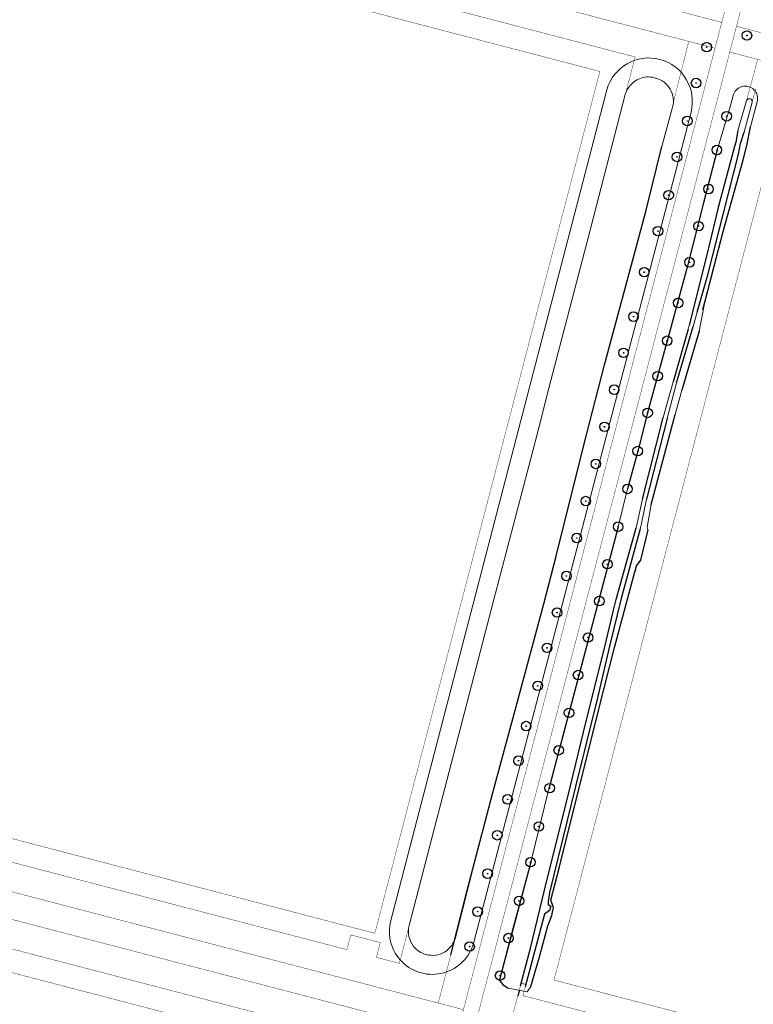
# Model space of a CAD drawing. Header units: metres. Extents: x 102000 to 105000, y 414600 to 420766.
# Tile 126 of 256: x 103334 to 103526, y 418912 to 419170. Entities that reach past the tile are written whole.
import ezdxf

# ---------------------------------------------------------------- set-up
doc = ezdxf.new("R2010")
doc.units = ezdxf.units.M
doc.layers.get('0').update_dxf_attribs({"color": 8})
for name, color, linetype, lineweight in [('00-Ontwerp DKIV', 8, 'Continuous', 0), ('N-RO-WH-WATERLIJN', 150, 'Continuous', 18), ('N-WE-GW-TALUDLIJN-G', 90, 'Continuous', 18)]:
    doc.layers.add(name, color=color, linetype=linetype, lineweight=lineweight)

msp = doc.modelspace()

# ---------------------------------------------------------------- hatches: boundary and pattern name
at = {"ltscale": 0.1}
h = msp.add_hatch(color=256, dxfattribs=at)
edge = h.paths.add_edge_path()
edge.add_arc((103524.766, 419165.67), 0.075, 0, 360)
h = msp.add_hatch(color=256, dxfattribs=at)
edge = h.paths.add_edge_path()
edge.add_arc((103514.213, 419162.606), 0.075, 0, 360)
h = msp.add_hatch(color=256, dxfattribs=at)
edge = h.paths.add_edge_path()
edge.add_arc((103511.439, 419153.211), 0.075, 0, 360)
h = msp.add_hatch(color=256, dxfattribs=at)
edge = h.paths.add_edge_path()
edge.add_arc((103509.151, 419143.272), 0.075, 0, 360)
h = msp.add_hatch(color=256, dxfattribs=at)
edge = h.paths.add_edge_path()
edge.add_arc((103519.455, 419144.499), 0.075, 0, 360)
h = msp.add_hatch(color=256, dxfattribs=at)
edge = h.paths.add_edge_path()
edge.add_arc((103516.898, 419135.668), 0.075, 0, 360)
h = msp.add_hatch(color=256, dxfattribs=at)
edge = h.paths.add_edge_path()
edge.add_arc((103506.433, 419133.843), 0.075, 0, 360)
h = msp.add_hatch(color=256, dxfattribs=at)
edge = h.paths.add_edge_path()
edge.add_arc((103514.712, 419125.439), 0.075, 0, 360)
h = msp.add_hatch(color=256, dxfattribs=at)
edge = h.paths.add_edge_path()
edge.add_arc((103504.245, 419123.803), 0.075, 0, 360)
h = msp.add_hatch(color=256, dxfattribs=at)
edge = h.paths.add_edge_path()
edge.add_arc((103501.464, 419114.396), 0.075, 0, 360)
h = msp.add_hatch(color=256, dxfattribs=at)
edge = h.paths.add_edge_path()
edge.add_arc((103512.095, 419115.705), 0.075, 0, 360)
h = msp.add_hatch(color=256, dxfattribs=at)
edge = h.paths.add_edge_path()
edge.add_arc((103509.724, 419106.215), 0.075, 0, 360)
h = msp.add_hatch(color=256, dxfattribs=at)
edge = h.paths.add_edge_path()
edge.add_arc((103497.845, 419103.64), 0.075, 0, 360)
h = msp.add_hatch(color=256, dxfattribs=at)
edge = h.paths.add_edge_path()
edge.add_arc((103506.733, 419095.553), 0.075, 0, 360)
h = msp.add_hatch(color=256, dxfattribs=at)
edge = h.paths.add_edge_path()
edge.add_arc((103495.047, 419091.97), 0.075, 0, 360)
h = msp.add_hatch(color=256, dxfattribs=at)
edge = h.paths.add_edge_path()
edge.add_arc((103503.871, 419085.655), 0.075, 0, 360)
h = msp.add_hatch(color=256, dxfattribs=at)
edge = h.paths.add_edge_path()
edge.add_arc((103492.431, 419082.48), 0.075, 0, 360)
h = msp.add_hatch(color=256, dxfattribs=at)
edge = h.paths.add_edge_path()
edge.add_arc((103501.369, 419076.376), 0.075, 0, 360)
h = msp.add_hatch(color=256, dxfattribs=at)
edge = h.paths.add_edge_path()
edge.add_arc((103489.977, 419072.827), 0.075, 0, 360)
h = msp.add_hatch(color=256, dxfattribs=at)
edge = h.paths.add_edge_path()
edge.add_arc((103498.744, 419066.729), 0.075, 0, 360)
h = msp.add_hatch(color=256, dxfattribs=at)
edge = h.paths.add_edge_path()
edge.add_arc((103487.442, 419063.093), 0.075, 0, 360)
h = msp.add_hatch(color=256, dxfattribs=at)
edge = h.paths.add_edge_path()
edge.add_arc((103496.142, 419056.732), 0.075, 0, 360)
h = msp.add_hatch(color=256, dxfattribs=at)
edge = h.paths.add_edge_path()
edge.add_arc((103485.153, 419053.358), 0.075, 0, 360)
h = msp.add_hatch(color=256, dxfattribs=at)
edge = h.paths.add_edge_path()
edge.add_arc((103482.536, 419043.623), 0.075, 0, 360)
h = msp.add_hatch(color=256, dxfattribs=at)
edge = h.paths.add_edge_path()
edge.add_arc((103491.009, 419036.906), 0.075, 0, 360)
h = msp.add_hatch(color=256, dxfattribs=at)
edge = h.paths.add_edge_path()
edge.add_arc((103480.164, 419033.951), 0.075, 0, 360)
h = msp.add_hatch(color=256, dxfattribs=at)
edge = h.paths.add_edge_path()
edge.add_arc((103488.208, 419027.065), 0.075, 0, 360)
h = msp.add_hatch(color=256, dxfattribs=at)
edge = h.paths.add_edge_path()
edge.add_arc((103477.466, 419023.97), 0.075, 0, 360)
h = msp.add_hatch(color=256, dxfattribs=at)
edge = h.paths.add_edge_path()
edge.add_arc((103486.082, 419017.412), 0.075, 0, 360)
h = msp.add_hatch(color=256, dxfattribs=at)
edge = h.paths.add_edge_path()
edge.add_arc((103475.012, 419014.399), 0.075, 0, 360)
h = msp.add_hatch(color=256, dxfattribs=at)
edge = h.paths.add_edge_path()
edge.add_arc((103483.138, 419007.841), 0.075, 0, 360)
h = msp.add_hatch(color=256, dxfattribs=at)
edge = h.paths.add_edge_path()
edge.add_arc((103472.396, 419005.155), 0.075, 0, 360)
h = msp.add_hatch(color=256, dxfattribs=at)
edge = h.paths.add_edge_path()
edge.add_arc((103480.52, 418998.009), 0.075, 0, 360)
h = msp.add_hatch(color=256, dxfattribs=at)
edge = h.paths.add_edge_path()
edge.add_arc((103469.948, 418995.169), 0.075, 0, 360)
h = msp.add_hatch(color=256, dxfattribs=at)
edge = h.paths.add_edge_path()
edge.add_arc((103478.149, 418988.111), 0.075, 0, 360)
h = msp.add_hatch(color=256, dxfattribs=at)
edge = h.paths.add_edge_path()
edge.add_arc((103466.905, 418984.634), 0.075, 0, 360)
h = msp.add_hatch(color=256, dxfattribs=at)
edge = h.paths.add_edge_path()
edge.add_arc((103475.45, 418978.294), 0.075, 0, 360)
h = msp.add_hatch(color=256, dxfattribs=at)
edge = h.paths.add_edge_path()
edge.add_arc((103464.903, 418975.563), 0.075, 0, 360)
h = msp.add_hatch(color=256, dxfattribs=at)
edge = h.paths.add_edge_path()
edge.add_arc((103473.073, 418968.369), 0.075, 0, 360)
h = msp.add_hatch(color=256, dxfattribs=at)
edge = h.paths.add_edge_path()
edge.add_arc((103462.04, 418965.422), 0.075, 0, 360)
h = msp.add_hatch(color=256, dxfattribs=at)
edge = h.paths.add_edge_path()
edge.add_arc((103470.217, 418958.311), 0.075, 0, 360)
h = msp.add_hatch(color=256, dxfattribs=at)
edge = h.paths.add_edge_path()
edge.add_arc((103459.341, 418956.014), 0.075, 0, 360)
h = msp.add_hatch(color=256, dxfattribs=at)
edge = h.paths.add_edge_path()
edge.add_arc((103468.051, 418948.944), 0.075, 0, 360)
h = msp.add_hatch(color=256, dxfattribs=at)
edge = h.paths.add_edge_path()
edge.add_arc((103456.806, 418945.952), 0.075, 0, 360)
h = msp.add_hatch(color=256, dxfattribs=at)
edge = h.paths.add_edge_path()
edge.add_arc((103465.065, 418938.795), 0.075, 0, 360)
h = msp.add_hatch(color=256, dxfattribs=at)
edge = h.paths.add_edge_path()
edge.add_arc((103454.189, 418935.981), 0.075, 0, 360)
h = msp.add_hatch(color=256, dxfattribs=at)
edge = h.paths.add_edge_path()
edge.add_arc((103462.285, 418929.06), 0.075, 0, 360)
h = msp.add_hatch(color=256, dxfattribs=at)
edge = h.paths.add_edge_path()
edge.add_arc((103452.078, 418926.841), 0.075, 0, 360)
h = msp.add_hatch(color=256, dxfattribs=at)
edge = h.paths.add_edge_path()
edge.add_arc((103460.076, 418919.22), 0.075, 0, 360)

# ---------------------------------------------------------------- linework, layer by layer
for p, q in [((103522.399, 419140.769), (103521.833, 419137.746)), ((103523.057, 419137.332), (103524.016, 419140.335)), ((103524.727, 419136.847), (103525.677, 419141.706)), ((103521.833, 419137.746), (103521.509, 419136.535)), ((103522.599, 419134.571), (103523.057, 419137.332)), ((103498.321, 419119.921), (103502.439, 419136.57)), ((103516.955, 419135.652), (103513.395, 419121.795)), ((103514.512, 419102.954), (103522.599, 419134.571)), ((103521.509, 419136.535), (103517.244, 419120.61)), ((103523.673, 419132.717), (103524.727, 419136.847)), ((103518.565, 419114.305), (103523.673, 419132.717)), ((103513.395, 419121.795), (103509.082, 419104.971)), ((103495.17, 419107.822), (103498.321, 419119.921)), ((103517.244, 419120.61), (103514.491, 419109.266)), ((103513.237, 419093.791), (103518.565, 419114.305)), ((103514.491, 419109.266), (103509.649, 419089.772)), ((103487.475, 419079.317), (103495.17, 419107.822)), ((103509.082, 419104.971), (103503.792, 419085.251)), ((103511.76, 419093.154), (103514.512, 419102.954)), ((103509.341, 419088.684), (103505.444, 419074.9)), ((103506.315, 419074.633), (103510.671, 419089.421)), ((103512.209, 419088.196), (103507.679, 419072.665)), ((103503.792, 419085.251), (103501.369, 419076.376)), ((103482.003, 419058.287), (103487.475, 419079.317)), ((103501.369, 419076.376), (103498.744, 419066.729)), ((103498.744, 419066.729), (103496.142, 419056.732)), ((103497.424, 419044.092), (103502.822, 419065.499)), ((103503.845, 419065.226), (103498.466, 419044.098)), ((103499.698, 419042.699), (103505.936, 419066.354)), ((103474.752, 419029.163), (103482.003, 419058.287)), ((103496.142, 419056.732), (103493.467, 419046.805)), ((103491.009, 419036.906), (103472.894, 418968.172)), ((103490.52, 419017.793), (103495.717, 419036.606)), ((103496.792, 419036.348), (103491.822, 419018.12)), ((103498.758, 419036.051), (103496.916, 419028.099)), ((103471.563, 419016.704), (103474.752, 419029.163)), ((103495.776, 419026.629), (103495.357, 419025.071)), ((103496.916, 419028.099), (103495.776, 419026.629)), ((103490.025, 419005.242), (103495.357, 419025.071)), ((103464.302, 418989.746), (103471.563, 419016.704)), ((103491.822, 419018.12), (103488.716, 419005.549)), ((103489.704, 419014.709), (103490.52, 419017.793)), ((103487.52, 419005.451), (103489.704, 419014.709)), ((103482.633, 418985.904), (103487.52, 419005.451)), ((103488.716, 419005.549), (103485.597, 418992.058)), ((103486.043, 418989.46), (103490.025, 419005.242)), ((103485.597, 418992.058), (103479.8, 418968.77)), ((103458.053, 418966.832), (103464.302, 418989.746)), ((103475.685, 418947.731), (103486.043, 418989.46)), ((103478.548, 418968.936), (103482.633, 418985.904)), ((103451.544, 418941.89), (103458.053, 418966.832)), ((103471.682, 418941.62), (103478.548, 418968.936)), ((103479.8, 418968.77), (103473.066, 418941.047)), ((103468.221, 418949.329), (103460.094, 418918.844)), ((103473.411, 418938.972), (103475.685, 418947.731)), ((103447.207, 418924.683), (103451.544, 418941.89)), ((103468.039, 418926.445), (103471.682, 418941.62)), ((103473.066, 418941.047), (103472.636, 418938.633)), ((103472.636, 418938.633), (103472.672, 418937.881)), ((103474.049, 418937.062), (103473.411, 418938.972)), ((103473.03, 418936.296), (103471.718, 418935.366)), ((103472.672, 418937.881), (103473.352, 418937.443)), ((103473.352, 418937.443), (103473.03, 418936.296)), ((103473.658, 418935.008), (103474.049, 418937.062)), ((103471.718, 418935.366), (103469.146, 418925.764)), ((103472.583, 418932.28), (103473.658, 418935.008)), ((103470.412, 418924.11), (103472.583, 418932.28)), ((103465.386, 418916.556), (103468.039, 418926.445)), ((103469.146, 418925.764), (103466.678, 418916.317)), ((103468.125, 418916.406), (103470.412, 418924.11)), ((103460.094, 418918.844), (103459.91, 418917.968)), ((103459.91, 418917.968), (103460.789, 418916.918)), ((103460.789, 418916.918), (103462.233, 418915.895)), ((103465.168, 418915.365), (103464.693, 418913.81))]:
    msp.add_line(p, q)
for centre, radius in [((103524.766, 419165.67), 1.25), ((103524.766, 419165.67), 0.02249999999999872), ((103514.213, 419162.606), 1.25), ((103514.213, 419162.606), 0.02249999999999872), ((103511.439, 419153.211), 1.25), ((103511.439, 419153.211), 0.02249999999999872), ((103519.455, 419144.499), 1.25), ((103509.151, 419143.272), 1.25), ((103509.151, 419143.272), 0.02249999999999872), ((103519.455, 419144.499), 0.02249999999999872), ((103516.898, 419135.668), 1.25), ((103506.433, 419133.843), 1.25), ((103516.898, 419135.668), 0.02249999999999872), ((103506.433, 419133.843), 0.02249999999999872), ((103514.712, 419125.439), 1.25), ((103504.245, 419123.803), 1.25), ((103514.712, 419125.439), 0.02249999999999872), ((103504.245, 419123.803), 0.02249999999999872), ((103512.095, 419115.705), 1.25), ((103501.464, 419114.396), 1.25), ((103501.464, 419114.396), 0.02249999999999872), ((103512.095, 419115.705), 0.02249999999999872), ((103509.724, 419106.215), 1.25), ((103509.724, 419106.215), 0.02249999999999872), ((103497.845, 419103.64), 1.25), ((103497.845, 419103.64), 0.02249999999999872), ((103506.733, 419095.553), 1.25), ((103495.047, 419091.97), 1.25), ((103506.733, 419095.553), 0.02249999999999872), ((103495.047, 419091.97), 0.02249999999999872), ((103503.871, 419085.655), 1.25), ((103503.871, 419085.655), 0.02249999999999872), ((103492.431, 419082.48), 1.25), ((103492.431, 419082.48), 0.02249999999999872), ((103501.369, 419076.376), 1.25), ((103501.369, 419076.376), 0.02249999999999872), ((103489.977, 419072.827), 1.25), ((103489.977, 419072.827), 0.02249999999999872), ((103498.744, 419066.729), 1.25), ((103498.744, 419066.729), 0.02249999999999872), ((103487.442, 419063.093), 1.25), ((103487.442, 419063.093), 0.02249999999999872), ((103496.142, 419056.732), 1.25), ((103485.153, 419053.358), 1.25), ((103496.142, 419056.732), 0.02249999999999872), ((103485.153, 419053.358), 0.02249999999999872), ((103493.467, 419046.805), 1.25), ((103482.536, 419043.623), 1.25), ((103482.536, 419043.623), 0.02249999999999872), ((103491.009, 419036.906), 1.25), ((103491.009, 419036.906), 0.02249999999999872), ((103480.164, 419033.951), 1.25), ((103480.164, 419033.951), 0.02249999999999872), ((103488.208, 419027.065), 1.25), ((103488.208, 419027.065), 0.02249999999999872), ((103477.466, 419023.97), 1.25), ((103477.466, 419023.97), 0.02249999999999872), ((103486.082, 419017.412), 1.25), ((103475.012, 419014.399), 1.25), ((103486.082, 419017.412), 0.02249999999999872), ((103475.012, 419014.399), 0.02249999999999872), ((103483.138, 419007.841), 1.25), ((103483.138, 419007.841), 0.02249999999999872), ((103472.396, 419005.155), 1.25), ((103472.396, 419005.155), 0.02249999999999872), ((103480.52, 418998.009), 1.25), ((103480.52, 418998.009), 0.02249999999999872), ((103469.948, 418995.169), 1.25), ((103469.948, 418995.169), 0.02249999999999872), ((103478.149, 418988.111), 1.25), ((103478.149, 418988.111), 0.02249999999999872), ((103466.905, 418984.634), 1.25), ((103466.905, 418984.634), 0.02249999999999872), ((103475.45, 418978.294), 1.25), ((103475.45, 418978.294), 0.02249999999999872), ((103464.903, 418975.563), 1.25), ((103464.903, 418975.563), 0.02249999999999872), ((103473.073, 418968.369), 1.25), ((103462.04, 418965.422), 1.25), ((103473.073, 418968.369), 0.02249999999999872), ((103462.04, 418965.422), 0.02249999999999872), ((103470.217, 418958.311), 1.25), ((103459.341, 418956.014), 1.25), ((103470.217, 418958.311), 0.02249999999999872), ((103459.341, 418956.014), 0.02249999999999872), ((103468.051, 418948.944), 1.25), ((103468.051, 418948.944), 0.02249999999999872), ((103456.806, 418945.952), 1.25), ((103456.806, 418945.952), 0.02249999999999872), ((103465.065, 418938.795), 1.25), ((103465.065, 418938.795), 0.02249999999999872), ((103454.189, 418935.981), 1.25), ((103454.189, 418935.981), 0.02249999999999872), ((103452.078, 418926.841), 1.25), ((103462.285, 418929.06), 1.25), ((103462.285, 418929.06), 0.02249999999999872), ((103452.078, 418926.841), 0.02249999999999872), ((103460.076, 418919.22), 1.25), ((103460.076, 418919.22), 0.02249999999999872)]:
    msp.add_circle(centre, radius)
for centre in [(103524.766, 419165.67), (103514.213, 419162.606), (103511.439, 419153.211), (103509.151, 419143.272), (103519.455, 419144.499), (103516.898, 419135.668), (103506.433, 419133.843), (103514.712, 419125.439), (103504.245, 419123.803), (103501.464, 419114.396), (103512.095, 419115.705), (103509.724, 419106.215), (103497.845, 419103.64), (103506.733, 419095.553), (103495.047, 419091.97), (103503.871, 419085.655), (103492.431, 419082.48), (103501.369, 419076.376), (103489.977, 419072.827), (103498.744, 419066.729), (103487.442, 419063.093), (103496.142, 419056.732), (103485.153, 419053.358), (103482.536, 419043.623), (103491.009, 419036.906), (103480.164, 419033.951), (103488.208, 419027.065), (103477.466, 419023.97), (103486.082, 419017.412), (103475.012, 419014.399), (103483.138, 419007.841), (103472.396, 419005.155), (103480.52, 418998.009), (103469.948, 418995.169), (103478.149, 418988.111), (103466.905, 418984.634), (103475.45, 418978.294), (103464.903, 418975.563), (103473.073, 418968.369), (103462.04, 418965.422), (103470.217, 418958.311), (103459.341, 418956.014), (103468.051, 418948.944), (103456.806, 418945.952), (103465.065, 418938.795), (103454.189, 418935.981), (103462.285, 418929.06), (103452.078, 418926.841), (103460.076, 418919.22)]:
    msp.add_circle(centre, 0.075, dxfattribs=at)
at = {"layer": '00-Ontwerp DKIV', "transparency": 33554687, "const_width": 0.1}
for points in [[(103542.8741663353, 419263.7331548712), (103518.1698076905, 419169.1067135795), (103516.4015677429, 419162.3337284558), (103487.9379117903, 419053.3078473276), (103450.4755410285, 418910.2973190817), (103448.7017042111, 418903.5257951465), (103446.7011783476, 418895.8888983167), (103382.6855836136, 418651.5129068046), (103380.9117467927, 418644.7413828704), (103343.9111789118, 418503.493761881), (103337.6675865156, 418481.4101666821), (103337.6675865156, 418481.4101666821), (103341.6260812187, 418480.3828073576), (103347.7806198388, 418502.4801411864), (103384.7820253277, 418643.7309596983), (103386.5558621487, 418650.5024836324), (103450.5706192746, 418894.8752776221), (103452.5719827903, 418902.5153719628), (103454.3458196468, 418909.2868958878), (103491.8074845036, 419052.2947260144), (103520.2718449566, 419161.3233056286), (103522.0400849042, 419168.0962907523), (103546.7444435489, 419262.7227320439)], [(103301.645063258, 418954.6089465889), (103235.2813684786, 418936.8442864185), (103205.5340753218, 418930.7638366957), (103146.7938505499, 419150.2005335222), (103183.5355585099, 419162.4368217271), (103321.3045294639, 419199.3157049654), (103486.2334573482, 419156.257302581), (103427.2459872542, 418930.3144049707), (103352.9342965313, 418949.7151415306), (103315.9481455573, 418959.371207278)], [(103454.3458196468, 418909.2868958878), (103491.8074845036, 419052.2947260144), (103520.2718449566, 419161.3233056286), (103527.5856915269, 419159.4138616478), (103524.8513822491, 419149.2757786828), (103522.398997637, 419140.768996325), (103521.833003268, 419137.74599764), (103521.50900357, 419136.5349999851), (103517.244000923, 419120.610001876), (103514.491001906, 419109.266003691), (103509.649000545, 419089.772001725), (103509.341002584, 419088.683998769), (103505.444000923, 419074.9000026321), (103502.821998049, 419065.498996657), (103497.424002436, 419044.0920002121), (103495.716998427, 419036.606000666), (103490.51999837, 419017.792995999), (103489.704001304, 419014.709001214), (103487.520001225, 419005.450997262), (103482.633003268, 418985.903996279), (103478.548002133, 418968.9359983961), (103471.682001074, 418941.620001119), (103468.039001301, 418926.444999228), (103465.5616416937, 418917.2106893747), (103462.9092817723, 418907.051211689)], [(103527.5856915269, 419159.4138616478), (103524.8513822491, 419149.2757786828), (103526.3214074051, 419148.891995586), (103527.1018575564, 419151.7887946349)], [(103533.2003550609, 419143.9955386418), (103474.2128849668, 418918.0526410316), (103592.8268427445, 418887.0858022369)]]:
    msp.add_lwpolyline(points, dxfattribs=at)
for points in [[(103136.5320695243, 419169.0059775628, -1.000005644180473), (103137.3078325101, 419166.1080141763), (103134.9411588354, 419165.4744877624), (103136.1681606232, 419160.8907596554, -0.0003742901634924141), (103136.1937224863, 419160.8992939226), (103139.5172511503, 419162.0061465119), (103143.1407850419, 419163.2129114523), (103179.6538245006, 419175.3730449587), (103313.5998155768, 419211.2285683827, -0.1299559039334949), (103328.9354530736, 419211.2759698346), (103516.4015677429, 419162.3337284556), (103518.1698076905, 419169.1067135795), (103328.9130732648, 419218.5164364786, 0.12995590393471), (103313.5774357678, 419218.4690350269), (103169.7793617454, 419179.9762427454), (103139.8598429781, 419173.8605895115), (103136.1152018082, 419173.0951718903), (103133.6094412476, 419172.5829857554, -0.007684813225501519), (103133.0657368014, 419172.4805286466), (103134.1654122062, 419168.3724555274), (103136.5320695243, 419169.0059775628, -1.000005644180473)], [(103492.8989135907, 419150.1701676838, -0.4144966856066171), (103500.4655096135, 419154.6087409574), (103500.8626641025, 419154.5050548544, -0.3588137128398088), (103505.4843660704, 419148.1182831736), (103509.5374167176, 419164.1257693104), (103328.9354530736, 419211.2759698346, 0.1299559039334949), (103313.5998155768, 419211.2285683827), (103179.6538245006, 419175.3730449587), (103143.142441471, 419163.2079377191), (103137.5795667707, 419156.5849600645), (103137.3833111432, 419156.3513044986), (103138.1110096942, 419153.6328306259), (103181.8103433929, 419168.186254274), (103315.5391419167, 419203.9836382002, -0.1299563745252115), (103327.0409102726, 419204.019200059), (103366.026504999, 419193.841134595), (103495.467460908, 419160.0476646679), (103492.8989135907, 419150.1701676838, -0.4144966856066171)], [(103505.4843660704, 419148.1182831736, -0.051606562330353), (103505.2738037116, 419146.8593268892), (103502.439001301, 419136.569997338), (103498.320999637, 419119.920999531), (103495.169997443, 419107.821997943), (103487.474997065, 419079.316998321), (103482.002997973, 419058.2870005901), (103474.752003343, 419029.163000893), (103471.563000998, 419016.703996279), (103464.301999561, 418989.74599764), (103458.053001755, 418966.831997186), (103454.798501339, 418954.3610002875), (103448.3603063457, 418929.2264394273, -0.002231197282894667), (103448.3462422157, 418929.1724619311), (103443.8770742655, 418912.0199970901), (103450.4755410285, 418910.2973190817), (103487.9379117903, 419053.3078473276), (103516.4015677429, 419162.3337284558), (103509.5374167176, 419164.1257693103), (103505.4843660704, 419148.1182831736, -0.051606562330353)]]:
    msp.add_lwpolyline(points, format="xyb", close=True, dxfattribs=at)
for points in [[(103652.7826786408, 419133.9629990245), (103522.0400849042, 419168.0962907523), (103520.2718449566, 419161.3233056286), (103650.825897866, 419127.2392367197, -0.4161014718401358)], [(103327.221503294, 418942.4755550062), (103346.1376269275, 418937.5370759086), (103443.8770742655, 418912.0199970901), (103448.3462422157, 418929.1724619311, -0.4130488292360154), (103440.7264770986, 418924.7279848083), (103440.7348057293, 418924.7258104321), (103440.7264770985, 418924.7279848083, -0.4139304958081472), (103436.2564314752, 418932.3482328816), (103433.6783291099, 418922.4339914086), (103427.6654916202, 418924.0037777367), (103428.6759144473, 418927.8740549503), (103420.9353600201, 418929.8949006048), (103419.9249371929, 418926.0246233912), (103356.518071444, 418942.5784103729), (103317.7328205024, 418952.7041715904)], [(103325.4532633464, 418935.7025698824, 0.1299559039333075), (103310.1176258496, 418935.6551684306), (103248.255816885, 418919.0956019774), (103211.7444338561, 418906.9304947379), (103205.9853035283, 418900.0738615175), (103206.7130020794, 418897.3553876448), (103250.4123357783, 418911.9088112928), (103312.0569415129, 418928.4102353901, -0.1299564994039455), (103323.5587205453, 418928.4458001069), (103428.1415779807, 418901.1420953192), (103425.5931837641, 418891.3420982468, -0.4144966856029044), (103433.0621462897, 418895.7233996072), (103433.0864726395, 418895.717048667, -0.4148077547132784), (103437.4589020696, 418888.2375703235), (103441.9475537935, 418905.2891178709), (103325.4629390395, 418935.7000438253)], [(103586.1946853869, 418882.6161697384), (103466.0674704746, 418913.9780783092), (103466.825287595, 418916.8807862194), (103465.5616416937, 418917.2106893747), (103462.9092817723, 418907.051211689), (103581.3566004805, 418876.1278777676, 0.4060930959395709)]]:
    msp.add_lwpolyline(points, format="xyb", dxfattribs=at)
for points in [[(103466.825287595, 418916.8807862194), (103465.5616416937, 418917.2106893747), (103468.039001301, 418926.444999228), (103471.682001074, 418941.620001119), (103478.548002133, 418968.9359983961), (103482.633003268, 418985.903996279), (103487.520001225, 419005.450997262), (103489.704001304, 419014.709001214), (103490.51999837, 419017.792995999), (103495.716998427, 419036.606000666), (103497.424002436, 419044.0920002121), (103502.821998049, 419065.498996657), (103505.444000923, 419074.9000026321), (103509.341002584, 419088.683998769), (103509.649000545, 419089.772001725), (103514.491001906, 419109.266003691), (103517.244000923, 419120.610001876), (103521.50900357, 419136.5349999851), (103521.833003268, 419137.74599764), (103522.398997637, 419140.768996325), (103524.8513822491, 419149.2757786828), (103526.3214074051, 419148.891995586), (103524.015997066, 419140.334997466), (103523.057002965, 419137.331997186), (103522.598996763, 419134.571003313), (103518.555497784, 419118.7625016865), (103514.511998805, 419102.95400006), (103511.7599982, 419093.154000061), (103510.670996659, 419089.420996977), (103506.315001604, 419074.633003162), (103503.844999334, 419065.225999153), (103501.1554999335, 419054.6620011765), (103498.466000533, 419044.0980032), (103497.0978012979, 419037.7637598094), (103496.791997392, 419036.3480037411), (103491.822003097, 419018.120002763), (103488.716000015, 419005.5490004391), (103485.596999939, 418992.058001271), (103479.800002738, 418968.769997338), (103473.065996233, 418941.0470036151), (103472.635998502, 418938.633003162), (103472.67200183, 418937.881002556), (103473.352003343, 418937.443002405), (103473.030000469, 418936.296001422), (103471.717996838, 418935.366003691), (103469.145997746, 418925.7639993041), (103466.825287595, 418916.8807862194)], [(103327.2311789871, 418942.4730289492), (103325.4629390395, 418935.7000438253), (103448.7017042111, 418903.5257951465), (103450.4755410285, 418910.2973190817), (103346.1376269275, 418937.5370759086)], [(103359.6699231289, 418671.4741510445), (103313.6774036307, 418683.4815316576), (103273.9044116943, 418675.3517943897), (103215.3958429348, 418893.9230905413), (103252.1375508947, 418906.1593787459), (103317.8223397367, 418923.7423050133), (103418.6573932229, 418897.4170486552)]]:
    msp.add_lwpolyline(points, close=True, dxfattribs=at)
at = {"layer": 'N-RO-WH-WATERLIJN', "color": 8, "transparency": 33554687}
msp.add_lwpolyline([(103437.41761205, 418926.8799918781, 0.1620296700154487), (103440.7264770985, 418924.7279848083), (103440.7348057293, 418924.7258104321), (103440.7264770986, 418924.7279848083, 0.4156630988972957), (103448.3603063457, 418929.2264394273), (103448.3686349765, 418929.224265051), (103454.798501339, 418954.3610002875), (103458.053001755, 418966.831997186), (103464.301999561, 418989.74599764), (103471.563000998, 419016.703996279), (103474.752003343, 419029.163000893), (103482.002997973, 419058.2870005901), (103487.474997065, 419079.316998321), (103495.169997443, 419107.821997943), (103498.320999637, 419119.920999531), (103502.439001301, 419136.569997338), (103505.2738037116, 419146.8593268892, 0.4181634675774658), (103500.8626641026, 419154.5050548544), (103500.4655096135, 419154.6087409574, 0.1614927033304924), (103496.5704904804, 419154.355800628, 0.2371308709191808), (103492.8989135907, 419150.1701676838), (103483.1356061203, 419112.6248051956), (103472.3614991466, 419071.1923548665), (103470.8037505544, 419065.20194273), (103470.8068472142, 419065.2011374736), (103470.8037505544, 419065.20194273), (103467.5797475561, 419052.8038530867), (103458.4718965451, 419017.7790862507), (103446.1400417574, 418970.3562267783), (103442.9176807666, 418957.9644515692), (103436.2564314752, 418932.3482328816, 0.2360679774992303)], format="xyb", close=True, dxfattribs=at)
at = {"layer": 'N-RO-WH-WATERLIJN', "color": 8}
msp.add_lwpolyline([(103466.825287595, 418916.8807862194), (103465.5616416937, 418917.2106893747), (103468.039001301, 418926.444999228), (103471.682001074, 418941.620001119), (103478.548002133, 418968.9359983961), (103482.633003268, 418985.903996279), (103487.520001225, 419005.450997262), (103489.704001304, 419014.709001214), (103490.51999837, 419017.792995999), (103495.716998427, 419036.606000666), (103497.424002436, 419044.0920002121), (103502.821998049, 419065.498996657), (103505.444000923, 419074.9000026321), (103509.341002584, 419088.683998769), (103509.649000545, 419089.772001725), (103514.491001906, 419109.266003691), (103517.244000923, 419120.610001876), (103521.50900357, 419136.5349999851), (103521.833003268, 419137.74599764), (103522.398997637, 419140.768996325), (103524.6504670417, 419148.5788480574, -0.9563791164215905), (103526.1288845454, 419148.1774079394), (103524.015997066, 419140.334997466), (103523.057002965, 419137.331997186), (103522.598996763, 419134.571003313), (103518.555497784, 419118.7625016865), (103514.511998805, 419102.95400006), (103511.7599982, 419093.154000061), (103510.670996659, 419089.420996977), (103506.315001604, 419074.633003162), (103503.844999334, 419065.225999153), (103501.1554999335, 419054.6620011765), (103498.466000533, 419044.0980032), (103497.0978012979, 419037.7637598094), (103496.791997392, 419036.3480037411), (103491.822003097, 419018.120002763), (103488.716000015, 419005.5490004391), (103485.596999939, 418992.058001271), (103479.800002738, 418968.769997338), (103473.065996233, 418941.0470036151), (103472.635998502, 418938.633003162), (103472.67200183, 418937.881002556), (103473.352003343, 418937.443002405), (103473.030000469, 418936.296001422), (103471.717996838, 418935.366003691), (103469.145997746, 418925.7639993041)], format="xyb", close=True, dxfattribs=at)
at = {"layer": 'N-WE-GW-TALUDLIJN-G', "color": 8, "transparency": 33554687, "flags": 128}
for points in [[(103453.2114714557, 418927.9793850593), (103510.1166401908, 419145.6144468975, 0.9863836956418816), (103488.0653095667, 419151.4484710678), (103431.4290855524, 418933.6506021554, 1.001530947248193)], [(103472.893997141, 418968.172001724), (103481.069997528, 418998.829996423), (103491.00900357, 419036.906000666), (103493.467002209, 419046.805002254), (103496.142003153, 419056.732000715), (103498.744002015, 419066.729002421), (103503.79200125, 419085.250996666), (103509.081998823, 419104.971001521), (103516.954998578, 419135.6520032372), (103520.4995626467, 419147.3199593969), (103521.1723456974, 419149.956544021, -1.004889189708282), (103527.4708047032, 419148.3121897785), (103525.677002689, 419141.70600326), (103524.72699767, 419136.8470036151), (103523.673000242, 419132.716998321), (103518.564997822, 419114.305002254), (103513.5400488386, 419094.9578197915), (103512.20900357, 419088.196001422), (103507.678998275, 419072.664997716), (103505.935998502, 419066.35400006), (103499.697998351, 419042.698996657), (103498.616000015, 419036.806999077), (103498.758001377, 419036.050997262), (103496.916000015, 419028.098996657), (103495.776003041, 419026.629001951), (103490.025000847, 419005.24199643), (103486.043002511, 418989.459998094), (103475.684996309, 418947.730998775), (103473.411000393, 418938.972001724), (103474.049000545, 418937.0620024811), (103473.658001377, 418935.0079974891), (103472.582999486, 418932.279996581), (103470.411998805, 418924.110001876), (103468.125000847, 418916.406000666), (103467.174997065, 418915.002997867), (103462.233003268, 418915.89500301), (103460.788997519, 418916.9179967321), (103459.910001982, 418917.968000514), (103460.093997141, 418918.844000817), (103463.581998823, 418932.146003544), (103468.220999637, 418949.329001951)]]:
    msp.add_lwpolyline(points, format="xyb", close=True, dxfattribs=at)

doc.saveas('drawing.dxf')
